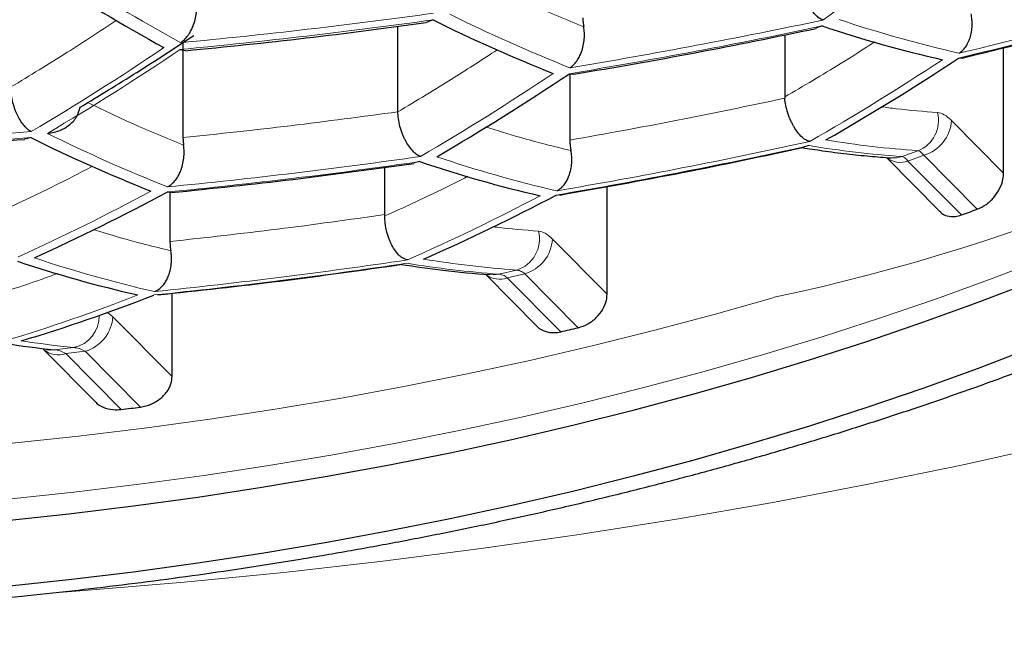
# Model space of a CAD drawing. Header units: millimetres. Extents: x 8 to 869, y 12 to 834.
# Tile 62 of 217: x 435.91 to 439.03, y 674.91 to 676.89. Entities that reach past the tile are written whole.
import ezdxf

# ---------------------------------------------------------------- set-up
doc = ezdxf.new("R2010")
doc.units = ezdxf.units.MM

msp = doc.modelspace()

# ---------------------------------------------------------------- linework, layer by layer
at = {"color": 7, "linetype": 'Continuous', "lineweight": 30}
for p, q in [((437.2168, 676.8844), (437.1947, 676.8765)), ((437.1054, 676.5934), (437.1054, 676.8643)), ((438.4502, 676.8653), (438.4303, 676.858)), ((436.4244, 676.8132), (436.4244, 676.5116)), ((438.3313, 676.8373), (438.3313, 676.6404)), ((436.4156, 676.7908), (436.4327, 676.787)), ((439.0248, 676.3992), (439.0248, 676.7968)), ((438.8823, 676.7631), (438.8934, 676.7643)), ((437.6489, 676.7141), (437.6632, 676.7128)), ((437.6503, 676.714), (437.6503, 676.5035)), ((438.3313, 676.6404), (438.3315, 676.6363)), ((435.9419, 676.5117), (435.9222, 676.5065)), ((438.4087, 676.4861), (438.3924, 676.4822)), ((438.6533, 676.4486), (438.8231, 676.2771)), ((437.0641, 676.2676), (437.0641, 676.4177)), ((437.1753, 676.4354), (437.157, 676.4313)), ((437.7684, 676.0154), (437.7684, 676.3572)), ((436.3882, 676.3383), (436.374, 676.3391)), ((436.3831, 676.3385), (436.3831, 676.1824)), ((437.6074, 676.3296), (437.6184, 676.3311)), ((437.064, 676.2635), (437.0641, 676.2676)), ((437.3832, 676.0788), (437.5466, 675.9137)), ((436.3898, 675.7552), (436.3898, 676.0185)), ((435.9825, 675.8416), (435.9823, 675.841)), ((435.9824, 675.8409), (436.1468, 675.6748))]:
    msp.add_line(p, q, dxfattribs=at)
at = {"color": 252, "linetype": 'Continuous', "lineweight": 0}
for p, q in [((439.0248, 676.3992), (438.8601, 676.5655)), ((438.703, 676.4516), (438.7535, 676.4699)), ((438.7721, 676.4557), (438.7219, 676.4375)), ((438.7219, 676.4375), (438.8911, 676.2667)), ((438.7721, 676.4557), (438.9415, 676.2848)), ((437.7684, 676.0154), (437.5955, 676.19)), ((437.4253, 676.0793), (437.4811, 676.0922)), ((437.5075, 676.0803), (437.4521, 676.0674)), ((437.4521, 676.0674), (437.6214, 675.8965)), ((437.5075, 676.0803), (437.6767, 675.9095)), ((436.2024, 675.9444), (436.1854, 675.9581)), ((436.3898, 675.7552), (436.2024, 675.9444)), ((436.0165, 675.8395), (436.078, 675.8467)), ((436.1144, 675.8347), (436.0535, 675.8274)), ((436.0535, 675.8274), (436.2287, 675.6504)), ((436.1144, 675.8347), (436.2893, 675.6581))]:
    msp.add_line(p, q, dxfattribs=at)
at = {"color": 252, "linetype": 'Continuous', "lineweight": 0, "flags": 128}
for points in [[(442.4444, 676.6477), (442.1995, 676.5348), (441.9493, 676.4255), (441.6939, 676.3198), (441.4336, 676.2177), (441.1684, 676.1194), (440.8986, 676.025), (440.6243, 675.9344), (440.3458, 675.8477), (440.0632, 675.7651), (439.7768, 675.6865), (439.4867, 675.612), (439.1931, 675.5417), (438.8962, 675.4756), (438.5962, 675.4138), (438.2934, 675.3563), (437.9879, 675.3031), (437.68, 675.2542), (437.3698, 675.2098), (437.0576, 675.1699), (436.7436, 675.1344), (436.428, 675.1034), (436.111, 675.0769), (436.0305, 675.0709)], [(438.703, 676.4516), (438.685, 676.4475), (438.6688, 676.4473)], [(435.8703, 675.366), (436.0787, 675.3882), (436.2858, 675.4135), (436.4917, 675.4417), (436.6961, 675.4728), (436.899, 675.5069), (437.1002, 675.5438), (437.2996, 675.5835), (437.4969, 675.6261), (437.6922, 675.6715), (437.8852, 675.7197), (438.0758, 675.7706), (438.2639, 675.8242), (438.4494, 675.8805), (438.6321, 675.9394), (438.8119, 676.0009), (438.9887, 676.0649), (439.1624, 676.1315)], [(437.4253, 676.0793), (437.4082, 676.077), (437.3964, 676.0775)], [(435.8832, 675.5434), (436.0933, 675.5659), (436.3023, 675.5914), (436.51, 675.6198), (436.7162, 675.6512), (436.9209, 675.6856), (437.1238, 675.7228), (437.3249, 675.7629), (437.524, 675.8059), (437.721, 675.8517), (437.9157, 675.9003), (438.108, 675.9517), (438.2978, 676.0057)], [(436.0165, 675.8395), (436.0003, 675.8388), (435.9918, 675.8397)]]:
    msp.add_lwpolyline(points, dxfattribs=at)
at = {"color": 7, "linetype": 'Continuous', "lineweight": 30, "flags": 128}
for points in [[(438.2265, 675.752), (438.4102, 675.8077), (438.5911, 675.866), (438.7692, 675.9269), (438.9443, 675.9903), (439.1162, 676.0562)], [(439.1162, 675.8466), (438.9443, 675.7807), (438.7692, 675.7173), (438.5911, 675.6564), (438.4102, 675.5981), (438.2265, 675.5424)], [(435.8562, 675.2981), (436.0625, 675.3202), (436.2676, 675.3452), (436.4715, 675.3731), (436.674, 675.404), (436.8749, 675.4377), (437.0741, 675.4742), (437.2715, 675.5136), (437.467, 675.5558), (437.6603, 675.6008), (437.8515, 675.6485), (438.0402, 675.6989), (438.2265, 675.752)], [(438.2265, 675.5424), (438.0402, 675.4893), (437.8515, 675.4388), (437.6603, 675.3911), (437.467, 675.3462), (437.2715, 675.304), (437.0741, 675.2646), (436.8749, 675.2281), (436.674, 675.1944), (436.4715, 675.1635), (436.2676, 675.1356), (436.0625, 675.1106), (435.8562, 675.0885)]]:
    msp.add_lwpolyline(points, dxfattribs=at)
at = {"color": 252, "linetype": 'Continuous', "lineweight": 0}
for centre, radius, start, end in [((436.9771, 682.2509), 6.3833, 281.94, 325.73957), ((432.719, 684.9224), 9.8734, 305.49557, 308.55264), ((439.5347, 682.4753), 6.4644, 237.23888, 241.16808), ((434.7236, 693.9073), 17.6413, 283.6353, 286.32951), ((434.7253, 693.948), 17.6656, 283.61633, 286.30658), ((434.6302, 695.6023), 18.8749, 275.43302, 277.88202), ((434.6282, 695.5645), 18.8586, 275.43842, 277.88958), ((439.5037, 681.4064), 5.0275, 243.6217, 248.3727), ((434.6546, 694.831), 18.3445, 279.39968, 281.94657), ((439.7484, 680.594), 3.9117, 251.4402, 257.2343), ((434.6527, 694.7919), 18.3244, 279.41063, 281.96043), ((431.6474, 683.7918), 8.4369, 300.61156, 303.99087), ((431.7053, 683.7782), 8.4268, 300.60075, 303.9838), ((434.5613, 683.2162), 7.7416, 299.81481, 303.4714), ((433.0695, 683.4837), 8.1438, 300.28991, 303.78069), ((438.7154, 676.5656), 0.103, 291.7086, 14.3226), ((438.737, 676.574), 0.1234, 286.5248, 356.0223), ((434.588, 695.3555), 18.8736, 271.68306, 274.11884), ((434.586, 695.3167), 18.8539, 271.68574, 274.12407), ((438.2298, 681.0304), 5.0292, 243.6176, 248.3673), ((434.6085, 693.864), 17.7761, 279.71822, 282.34975), ((434.6065, 693.8225), 17.7484, 279.73423, 282.37003), ((438.9301, 679.6625), 3.2189, 260.6777, 265.9539), ((434.5823, 694.6691), 18.4012, 275.59308, 278.10613), ((438.4949, 680.1885), 3.9462, 251.2806, 257.0292), ((438.6974, 676.5038), 0.0706, 232.6755, 290.3208), ((434.5803, 694.629), 18.3777, 275.60123, 278.11755), ((433.1543, 682.2078), 6.6666, 294.34145, 298.37599), ((434.5887, 681.9331), 6.3426, 293.67361, 297.89354), ((437.4519, 676.1899), 0.102, 286.6733, 14.6318), ((437.4724, 676.1986), 0.1234, 286.5202, 356.0216), ((437.2003, 679.8415), 3.9145, 251.4273, 257.2178), ((437.7083, 679.3031), 3.2189, 260.6777, 265.9539), ((434.5301, 693.6388), 17.7176, 275.83876, 278.45045), ((434.5322, 693.6812), 17.7489, 275.8271, 278.4341), ((437.6546, 679.2903), 3.2192, 260.6878, 265.9156), ((437.4276, 676.1336), 0.0706, 232.3726, 290.3392), ((434.3753, 680.8489), 5.1976, 286.6039, 291.51), ((436.0583, 675.945), 0.1003, 281.3173, 1.8562), ((436.0794, 675.9529), 0.1234, 286.5202, 356.0216), ((436.4093, 679.0636), 3.234, 261.1526, 264.1194), ((436.029, 675.8925), 0.0695, 227.8769, 290.604)]:
    msp.add_arc(centre, radius, start, end, dxfattribs=at)
at = {"color": 7, "linetype": 'Continuous', "lineweight": 30}
for centre, radius, start, end in [((439.4816, 682.4596), 6.4644, 237.23888, 241.16808), ((439.4516, 681.3898), 5.0292, 243.6176, 248.3673), ((439.697, 680.5759), 3.9145, 251.4273, 257.2178), ((434.625, 683.206), 7.7224, 299.79096, 303.45592), ((433.1302, 683.4717), 8.1293, 300.27346, 303.76996), ((438.1756, 681.0158), 5.0275, 243.6217, 248.3727), ((438.4417, 680.1729), 3.9462, 251.2806, 257.0292), ((433.2128, 682.1955), 6.6551, 294.31865, 298.35949), ((434.6498, 681.9227), 6.3269, 293.63979, 297.86916), ((435.3723, 686.1351), 10.477, 289.62482, 289.91748), ((437.1454, 679.8283), 3.9117, 251.4402, 257.2343), ((434.4339, 680.8384), 5.1854, 286.5604, 291.477), ((434.7688, 688.1704), 12.601, 283.08411, 283.34248), ((436.3547, 679.0568), 3.235, 261.1829, 263.9999), ((434.4787, 689.7522), 14.21, 277.07404, 277.32034)]:
    msp.add_arc(centre, radius, start, end, dxfattribs=at)
at = {"color": 252, "linetype": 'Continuous', "lineweight": 0}
for points, knots in [([(416.9704, 682.937), (416.9812, 682.8321), (417.0028, 682.6223), (417.05, 682.3082), (417.1082, 681.9942), (417.1786, 681.6804), (417.2608, 681.3671), (417.355, 681.0544), (417.4612, 680.7423), (417.5796, 680.4312), (417.7045, 680.1349), (417.834, 679.8533), (417.9666, 679.5863), (418.1085, 679.3207), (418.2596, 679.0566), (418.42, 678.794), (418.5898, 678.5331), (418.7691, 678.2741), (418.9587, 678.0157), (419.1591, 677.758), (419.3703, 677.5013), (419.5914, 677.247), (419.825, 676.9926), (420.0715, 676.7383), (420.3314, 676.4843), (420.6019, 676.2337), (420.8829, 675.9868), (421.1744, 675.744), (421.4765, 675.5052), (421.7895, 675.2705), (422.1132, 675.0403), (422.4475, 674.8147), (422.7882, 674.5968), (423.1349, 674.3865), (423.4872, 674.184), (423.8493, 673.9867), (424.1984, 673.8067), (424.5325, 673.643), (424.8496, 673.4948), (425.1912, 673.3425), (425.5588, 673.1873), (425.9535, 673.0302), (426.3566, 672.8794), (426.7677, 672.7354), (427.1657, 672.6051), (427.5492, 672.4877), (427.917, 672.382), (428.2899, 672.2818), (428.6678, 672.1871), (429.0502, 672.0982), (429.434, 672.0159), (429.8192, 671.9402), (430.2054, 671.8709), (430.5951, 671.8077), (430.9897, 671.7505), (431.3892, 671.6995), (431.7931, 671.6547), (432.1993, 671.6166), (432.6106, 671.5848), (433.0268, 671.5598), (433.4475, 671.5416), (433.8691, 671.5307), (434.2696, 671.5272), (434.6487, 671.53), (435.0061, 671.5379), (435.3629, 671.5509), (435.7604, 671.5712), (436.1977, 671.601), (436.6739, 671.6428), (437.1205, 671.6908), (437.5375, 671.7432), (437.9252, 671.7984), (438.31, 671.8596), (438.6929, 671.9271), (439.0738, 672.0008), (439.4524, 672.0807), (439.8269, 672.1662), (440.1994, 672.2579), (440.5696, 672.3556), (440.9373, 672.4595), (441.2998, 672.5688), (441.6579, 672.6835), (442.0114, 672.8036), (442.3601, 672.9291), (442.7027, 673.0594), (443.0404, 673.1947), (443.373, 673.335), (443.7004, 673.4801), (444.0213, 673.6294), (444.3377, 673.7838), (444.6494, 673.9433), (444.9562, 674.1076), (445.2561, 674.2758), (445.5537, 674.4504), (445.8486, 674.6315), (446.1404, 674.819), (446.4245, 675.0101), (446.6944, 675.2), (446.9507, 675.3883), (447.1942, 675.5747), (447.4509, 675.7796), (447.7188, 676.0036), (447.9955, 676.2475), (448.2617, 676.4948), (448.5245, 676.7521), (448.7828, 677.0195), (449.0356, 677.2971), (449.2788, 677.5806), (449.5119, 677.8698), (449.7346, 678.1646), (449.9367, 678.4507), (450.1199, 678.7275), (450.2857, 678.9946), (450.4419, 679.2635), (450.5885, 679.534), (450.7255, 679.8061), (450.853, 680.0797), (450.9709, 680.3545), (451.0799, 680.6318), (451.1797, 680.9116), (451.2703, 681.1938), (451.3512, 681.4769), (451.4231, 681.7637), (451.4857, 682.054), (451.5384, 682.3478), (451.5816, 682.6422), (451.6017, 682.8387), (451.6117, 682.937)], [0, 0, 0, 0, 0.009676, 0.019353, 0.02903, 0.038747, 0.048466, 0.058183, 0.067939, 0.077695, 0.08745, 0.095942, 0.104436, 0.112929, 0.121421, 0.12992, 0.13842, 0.146919, 0.155418, 0.164055, 0.172694, 0.181333, 0.189971, 0.198897, 0.207827, 0.216756, 0.225682, 0.234581, 0.243486, 0.252394, 0.261301, 0.270205, 0.279103, 0.287669, 0.296238, 0.304807, 0.313372, 0.320363, 0.327354, 0.334344, 0.342517, 0.350697, 0.358877, 0.367056, 0.375229, 0.382181, 0.389137, 0.396096, 0.403055, 0.410011, 0.416962, 0.423763, 0.430566, 0.437369, 0.44417, 0.451064, 0.457962, 0.46486, 0.471755, 0.478814, 0.485877, 0.49294, 0.499999, 0.505983, 0.511968, 0.517953, 0.523937, 0.532006, 0.540077, 0.548146, 0.55485, 0.561557, 0.568263, 0.574968, 0.581759, 0.588553, 0.595347, 0.602138, 0.609067, 0.615999, 0.62293, 0.629859, 0.636849, 0.64384, 0.650832, 0.657822, 0.664881, 0.671943, 0.679004, 0.686064, 0.693262, 0.700463, 0.707663, 0.714861, 0.72241, 0.729961, 0.737512, 0.745062, 0.752086, 0.759111, 0.766135, 0.774937, 0.78374, 0.792544, 0.801346, 0.810861, 0.820378, 0.829894, 0.839682, 0.849472, 0.85926, 0.867918, 0.876578, 0.885237, 0.893895, 0.902559, 0.911225, 0.919891, 0.928556, 0.93735, 0.946147, 0.954943, 0.963738, 0.972803, 0.981869, 0.990935, 1, 1, 1, 1]), ([(450.4806, 681.4086), (450.445, 681.2996), (450.3738, 681.0814), (450.2496, 680.756), (450.1126, 680.4322), (449.9615, 680.1102), (449.7968, 679.7902), (449.6181, 679.4724), (449.4256, 679.157), (449.219, 678.8443), (449.0139, 678.5561), (448.8134, 678.2922), (448.6204, 678.0518), (448.4186, 677.8136), (448.1985, 677.5671), (447.9586, 677.313), (447.6973, 677.0518), (447.4244, 676.7942), (447.1399, 676.5403), (446.8436, 676.2904), (446.5356, 676.0448), (446.2157, 675.8036), (445.8842, 675.5672), (445.5641, 675.3516), (445.2582, 675.1557), (444.9687, 674.9788), (444.6719, 674.8056), (444.3682, 674.6367), (444.0579, 674.4722), (443.741, 674.3122), (443.417, 674.1565), (443.0858, 674.0054), (442.7476, 673.8589), (442.4025, 673.7173), (442.0504, 673.5808), (441.6863, 673.4475), (441.3096, 673.3182), (440.9203, 673.1931), (440.5243, 673.0746), (440.135, 672.9663), (439.7535, 672.8679), (439.3804, 672.7786), (439.0027, 672.6953), (438.6189, 672.6177), (438.2291, 672.5461), (437.8334, 672.4808), (437.4342, 672.4223), (437.0346, 672.371), (436.6348, 672.3268), (436.2352, 672.2897), (435.8336, 672.2594), (435.4305, 672.2359), (435.0383, 672.22), (434.6574, 672.2109), (434.288, 672.208), (433.9186, 672.211), (433.5496, 672.2199), (433.1812, 672.2347), (432.8137, 672.2553), (432.4475, 672.2816), (432.0759, 672.3142), (431.6994, 672.3535), (431.3183, 672.3997), (430.9399, 672.452), (430.5374, 672.5146), (430.1119, 672.5891), (429.665, 672.677), (429.2222, 672.7735), (428.7842, 672.8785), (428.3514, 672.9919), (427.9243, 673.1134), (427.5033, 673.2428), (427.0889, 673.38), (426.7071, 673.5156), (426.3565, 673.6479), (426.0356, 673.7757), (425.7205, 673.9076), (425.3771, 674.0587), (425.0077, 674.2305), (424.6156, 674.4246), (424.2297, 674.6274), (423.8507, 674.8389), (423.4791, 675.0591), (423.1419, 675.2709), (422.8368, 675.4728), (422.5613, 675.6638), (422.2937, 675.858), (422.0051, 676.0772), (421.6988, 676.3227), (421.3786, 676.5954), (421.0723, 676.8728), (420.7798, 677.1546), (420.501, 677.4404), (420.2531, 677.7113), (420.033, 677.9661), (419.8382, 678.2041), (419.6521, 678.4442), (419.4629, 678.7022), (419.2728, 678.9785), (419.084, 679.2734), (418.9075, 679.5706), (418.7433, 679.8698), (418.5913, 680.1709), (418.4505, 680.4757), (418.3216, 680.7839), (418.2036, 681.0954), (418.1355, 681.3042), (418.1015, 681.4086)], [0, 0, 0, 0, 0.012016, 0.024033, 0.036048, 0.048064, 0.060082, 0.072098, 0.084115, 0.096133, 0.10815, 0.117636, 0.127123, 0.13661, 0.146096, 0.156851, 0.167607, 0.178362, 0.189118, 0.199876, 0.210632, 0.221389, 0.232148, 0.242905, 0.251474, 0.260045, 0.268616, 0.277184, 0.285693, 0.294205, 0.302717, 0.311226, 0.319738, 0.328252, 0.336767, 0.345278, 0.354178, 0.363083, 0.371987, 0.380887, 0.388913, 0.396943, 0.404973, 0.412999, 0.421141, 0.429287, 0.437433, 0.445575, 0.453557, 0.461545, 0.469535, 0.477523, 0.485504, 0.492782, 0.500062, 0.507342, 0.51462, 0.521896, 0.529176, 0.536456, 0.543733, 0.551423, 0.559116, 0.566809, 0.574498, 0.583859, 0.593223, 0.602584, 0.612044, 0.621507, 0.630968, 0.640521, 0.650077, 0.65963, 0.667458, 0.675288, 0.683118, 0.690946, 0.701381, 0.711819, 0.722255, 0.733069, 0.743886, 0.754701, 0.763481, 0.772263, 0.781045, 0.789825, 0.80153, 0.813238, 0.824943, 0.836647, 0.848352, 0.860056, 0.869478, 0.878901, 0.888325, 0.897747, 0.909039, 0.920333, 0.931625, 0.942916, 0.954209, 0.965501, 0.977, 0.988501, 1, 1, 1, 1]), ([(418.9101, 681.4158), (418.9445, 681.3123), (419.0135, 681.1052), (419.1333, 680.7965), (419.2652, 680.4891), (419.4103, 680.1836), (419.5684, 679.88), (419.7394, 679.5784), (419.9235, 679.2792), (420.1207, 678.9824), (420.3347, 678.6833), (420.5662, 678.3822), (420.8163, 678.0796), (421.0695, 677.7937), (421.3238, 677.5244), (421.5771, 677.2711), (421.8417, 677.0213), (422.1176, 676.7752), (422.4049, 676.5329), (422.7036, 676.2947), (423.0138, 676.0609), (423.3353, 675.8317), (423.6457, 675.6226), (423.9424, 675.4328), (424.2231, 675.2612), (424.5111, 675.0933), (424.8048, 674.93), (425.1042, 674.7714), (425.409, 674.6175), (425.7207, 674.4678), (426.0392, 674.3224), (426.3644, 674.1815), (426.6963, 674.0452), (427.0348, 673.9138), (427.3849, 673.7856), (427.747, 673.6612), (428.1212, 673.5408), (428.5019, 673.4267), (428.8995, 673.316), (429.3143, 673.2097), (429.7467, 673.1085), (430.1488, 673.0234), (430.5187, 672.9524), (430.8547, 672.8935), (431.1936, 672.8396), (431.5406, 672.7902), (431.8958, 672.7455), (432.2589, 672.706), (432.624, 672.6723), (432.985, 672.6451), (433.3417, 672.624), (433.6937, 672.6089), (434.0463, 672.5993), (434.3993, 672.5953), (434.7523, 672.5972), (435.1052, 672.6047), (435.4574, 672.6178), (435.8155, 672.6368), (436.1792, 672.6621), (436.548, 672.6941), (436.9149, 672.732), (437.305, 672.779), (437.7176, 672.8367), (438.1514, 672.9065), (438.5806, 672.9847), (439.0047, 673.071), (439.4228, 673.165), (439.837, 673.2673), (440.2468, 673.3775), (440.6519, 673.4957), (441.0587, 673.6238), (441.4662, 673.7621), (441.8735, 673.9109), (442.2717, 674.0668), (442.6606, 674.2295), (443.0401, 674.3987), (443.4145, 674.5762), (443.7835, 674.7621), (444.1463, 674.9562), (444.5069, 675.1607), (444.8641, 675.376), (445.2172, 675.602), (445.558, 675.8335), (445.8865, 676.0703), (446.2027, 676.3119), (446.5066, 676.5581), (446.7982, 676.8087), (447.0776, 677.0634), (447.3513, 677.3283), (447.6185, 677.6033), (447.878, 677.8887), (448.113, 678.1651), (448.3256, 678.4317), (448.5176, 678.688), (448.6994, 678.9465), (448.8709, 679.2071), (449.0321, 679.4696), (449.1831, 679.7339), (449.324, 679.9998), (449.456, 680.2699), (449.579, 680.5442), (449.6922, 680.8225), (449.7954, 681.102), (449.8552, 681.2892), (449.8851, 681.3828)], [0, 0, 0, 0, 0.0119292, 0.02386, 0.0357892, 0.0477188, 0.0596499, 0.0715794, 0.0835096, 0.0954414, 0.1073715, 0.1199158, 0.1324622, 0.1450063, 0.1559087, 0.1668127, 0.1777149, 0.1886184, 0.1995235, 0.2104268, 0.2213315, 0.232238, 0.2431425, 0.2518296, 0.260519, 0.2692082, 0.277895, 0.2864518, 0.2950112, 0.3035705, 0.3121271, 0.3206861, 0.329248, 0.3378097, 0.3463683, 0.3553156, 0.3642669, 0.373218, 0.382165, 0.3918565, 0.4015509, 0.4112421, 0.418512, 0.4257846, 0.4330571, 0.4403268, 0.4479525, 0.4555815, 0.4632105, 0.470836, 0.4781074, 0.4853818, 0.4926562, 0.4999274, 0.507199, 0.5144737, 0.5217485, 0.5290202, 0.5367106, 0.5444045, 0.5520984, 0.5597889, 0.5690965, 0.5784151, 0.58774, 0.5970658, 0.6063863, 0.6156953, 0.6251601, 0.6346276, 0.6440927, 0.6541926, 0.6642954, 0.6743956, 0.6844933, 0.6945935, 0.7046914, 0.7151641, 0.7256392, 0.736112, 0.7473305, 0.7585517, 0.7697705, 0.7809872, 0.7922061, 0.803423, 0.8146384, 0.8258558, 0.8370714, 0.8491097, 0.8611503, 0.8731889, 0.8836517, 0.8941171, 0.9045826, 0.9150457, 0.9255075, 0.9359717, 0.9464359, 0.9568979, 0.9676722, 0.9784489, 0.9892256, 1, 1, 1, 1]), ([(437.6943, 676.8623), (437.6402, 676.8845), (437.5373, 676.927), (437.4333, 676.9765), (437.3839, 677)], [0, 0, 0, 0, 0.525509, 1, 1, 1, 1]), ([(436.2132, 676.8828), (436.1614, 676.8487), (436.0499, 676.7752), (435.9389, 676.7081), (435.8794, 676.6721)], [0, 0, 0, 0, 0.464612, 1, 1, 1, 1]), ([(438.6169, 676.815), (438.5811, 676.792), (438.4856, 676.7307), (438.3907, 676.6751), (438.3313, 676.6404)], [0, 0, 0, 0, 0.374483, 1, 1, 1, 1]), ([(437.4207, 676.7899), (437.375, 676.7602), (437.2696, 676.6915), (437.1648, 676.6289), (437.1054, 676.5934)], [0, 0, 0, 0, 0.433246, 1, 1, 1, 1]), ([(436.4264, 676.4874), (436.3724, 676.5097), (436.2715, 676.5513), (436.1696, 676.5998), (436.1221, 676.6224)], [0, 0, 0, 0, 0.5348423, 1, 1, 1, 1]), ([(438.8151, 676.5911), (438.7718, 676.5944), (438.7129, 676.5989), (438.6531, 676.6072), (438.6374, 676.6094)], [0, 0, 0, 0, 0.736627, 1, 1, 1, 1]), ([(438.8601, 676.5655), (438.8523, 676.5726), (438.8366, 676.5868), (438.8223, 676.5897), (438.8151, 676.5911)], [0, 0, 0, 0, 0.500123, 1, 1, 1, 1]), ([(437.6538, 676.4705), (437.5997, 676.4838), (437.5102, 676.5057), (437.4195, 676.5344), (437.3836, 676.5458)], [0, 0, 0, 0, 0.604572, 1, 1, 1, 1]), ([(438.7535, 676.4699), (438.7052, 676.4739), (438.6088, 676.4819), (438.5108, 676.4967), (438.4618, 676.5042)], [0, 0, 0, 0, 0.5, 1, 1, 1, 1]), ([(438.7535, 676.4699), (438.7564, 676.469), (438.7622, 676.467), (438.7688, 676.4595), (438.7721, 676.4557)], [0, 0, 0, 0, 0.499974, 1, 1, 1, 1]), ([(438.7219, 676.4375), (438.7186, 676.4413), (438.7119, 676.4487), (438.7059, 676.4506), (438.703, 676.4516)], [0, 0, 0, 0, 0.500022, 1, 1, 1, 1]), ([(436.1379, 676.4209), (436.0973, 676.3997), (435.9969, 676.3473), (435.8973, 676.301), (435.8379, 676.2733)], [0, 0, 0, 0, 0.404033, 1, 1, 1, 1]), ([(437.3276, 676.389), (437.2992, 676.3745), (437.2109, 676.3296), (437.1233, 676.2902), (437.064, 676.2635)], [0, 0, 0, 0, 0.322598, 1, 1, 1, 1]), ([(436.3859, 676.1535), (436.3319, 676.1665), (436.2506, 676.1861), (436.1682, 676.2118), (436.1404, 676.2204)], [0, 0, 0, 0, 0.663793, 1, 1, 1, 1]), ([(437.5506, 676.2156), (437.5068, 676.2188), (437.4593, 676.2222), (437.4111, 676.2287), (437.4073, 676.2292)], [0, 0, 0, 0, 0.921244, 1, 1, 1, 1]), ([(437.5955, 676.19), (437.5877, 676.1971), (437.572, 676.2113), (437.5577, 676.2142), (437.5506, 676.2156)], [0, 0, 0, 0, 0.500104, 1, 1, 1, 1]), ([(436.0275, 676.0817), (436.0099, 676.0751), (435.9323, 676.0464), (435.8556, 676.0227), (435.7963, 676.0044)], [0, 0, 0, 0, 0.227381, 1, 1, 1, 1]), ([(437.4521, 676.0674), (437.4475, 676.0708), (437.4383, 676.0776), (437.4297, 676.0787), (437.4253, 676.0793)], [0, 0, 0, 0, 0.500026, 1, 1, 1, 1]), ([(437.4811, 676.0922), (437.4854, 676.0916), (437.4939, 676.0905), (437.503, 676.0837), (437.5075, 676.0803)], [0, 0, 0, 0, 0.499978, 1, 1, 1, 1]), ([(436.078, 675.8467), (436.084, 675.8461), (436.0959, 675.8449), (436.1083, 675.8381), (436.1144, 675.8347)], [0, 0, 0, 0, 0.499825, 1, 1, 1, 1]), ([(436.0535, 675.8274), (436.0472, 675.8308), (436.0347, 675.8377), (436.0226, 675.8389), (436.0165, 675.8395)], [0, 0, 0, 0, 0.500184, 1, 1, 1, 1])]:
    msp.add_open_spline(points, degree=3, knots=knots, dxfattribs=at)
at = {"color": 7, "linetype": 'Continuous', "lineweight": 30}
for points, knots in [([(419.1361, 680.3175), (419.1515, 680.2862), (419.1942, 680.1996), (419.2683, 680.0583), (419.3579, 679.8939), (419.4512, 679.7305), (419.548, 679.568), (419.6485, 679.4064), (419.7524, 679.2458), (419.86, 679.086), (419.9712, 678.9272), (420.0854, 678.7699), (420.2029, 678.6141), (420.3234, 678.4599), (420.4471, 678.307), (420.5741, 678.1555), (420.704, 678.0056), (420.8368, 677.8574), (420.9725, 677.7109), (421.1109, 677.5662), (421.2521, 677.4233), (421.3961, 677.282), (421.5427, 677.1426), (421.6918, 677.0051), (421.8436, 676.8694), (421.9979, 676.7355), (422.1549, 676.6034), (422.3144, 676.473), (422.4765, 676.3444), (422.6411, 676.2177), (422.8079, 676.0929), (422.9769, 675.9703), (423.1479, 675.8496), (423.3212, 675.731), (423.4966, 675.6143), (423.6743, 675.4995), (423.8534, 675.3872), (424.0341, 675.2771), (424.2165, 675.1693), (424.4013, 675.0631), (424.5882, 674.959), (424.7769, 674.8569), (424.9671, 674.7569), (425.1587, 674.6593), (425.3512, 674.5641), (425.5449, 674.4713), (425.7401, 674.3805), (425.9371, 674.2918), (426.1357, 674.2051), (426.3353, 674.1207), (426.5358, 674.0386), (426.7373, 673.9589), (426.9398, 673.8813), (427.1435, 673.806), (427.3483, 673.7329), (427.5537, 673.6621), (427.7601, 673.5935), (427.9676, 673.5271), (428.1768, 673.4626), (428.3873, 673.4002), (428.5989, 673.3399), (428.8114, 673.2818), (429.0243, 673.2259), (429.2376, 673.1724), (429.4509, 673.1212), (429.6642, 673.0723), (429.8778, 673.0257), (430.0919, 672.9813), (430.3065, 672.9391), (430.5215, 672.899), (430.7368, 672.8612), (430.9525, 672.8256), (431.1686, 672.7921), (431.3852, 672.7608), (431.6024, 672.7316), (431.8201, 672.7046), (432.0379, 672.6797), (432.2559, 672.657), (432.4742, 672.6364), (432.6933, 672.618), (432.9132, 672.6016), (433.1334, 672.5874), (433.3537, 672.5753), (433.5737, 672.5654), (433.7931, 672.5576), (434.0117, 672.5521), (434.229, 672.5486), (434.4454, 672.5474), (434.6619, 672.5482), (434.8789, 672.5512), (435.0967, 672.5563), (435.3144, 672.5636), (435.5321, 672.5729), (435.7499, 672.5845), (435.9678, 672.5981), (436.1857, 672.6139), (436.4038, 672.6319), (436.6221, 672.652), (436.8404, 672.6743), (437.0581, 672.6987), (437.2752, 672.7252), (437.4916, 672.7538), (437.7074, 672.7845), (437.9219, 672.8172), (438.1351, 672.852), (438.3474, 672.8887), (438.5595, 672.9277), (438.7714, 672.9689), (438.9831, 673.0122), (439.1948, 673.0579), (439.4064, 673.1057), (439.6177, 673.1558), (439.8284, 673.208), (440.0384, 673.2624), (440.2475, 673.319), (440.4559, 673.3777), (440.6633, 673.4385), (440.8698, 673.5015), (441.0754, 673.5666), (441.2799, 673.6338), (441.483, 673.703), (441.6847, 673.7743), (441.8851, 673.8476), (442.0843, 673.923), (442.2824, 674.0006), (442.4794, 674.0803), (442.6754, 674.1623), (442.8704, 674.2465), (443.0644, 674.3329), (443.2577, 674.4218), (443.4497, 674.5128), (443.64, 674.6058), (443.8286, 674.7009), (444.0158, 674.7981), (444.2014, 674.8974), (444.3854, 674.9988), (444.5676, 675.1023), (444.7478, 675.2076), (444.9259, 675.3149), (445.1016, 675.4239), (445.2756, 675.535), (445.4479, 675.6482), (445.6186, 675.7637), (445.7872, 675.8811), (445.9536, 676.0005), (446.1178, 676.1218), (446.28, 676.2451), (446.4401, 676.3704), (446.5981, 676.4979), (446.7537, 676.6272), (446.9068, 676.7583), (447.0573, 676.891), (447.2051, 677.0256), (447.3504, 677.1619), (447.4931, 677.3), (447.6332, 677.4399), (447.7709, 677.5819), (447.9057, 677.7254), (448.0376, 677.8705), (448.1664, 678.0171), (448.2926, 678.1654), (448.4158, 678.3154), (448.536, 678.4669), (448.653, 678.6197), (448.7664, 678.7734), (448.8768, 678.9286), (448.9843, 679.0855), (449.0888, 679.2443), (449.1898, 679.4039), (449.2871, 679.5645), (449.3643, 679.6964), (449.4077, 679.775), (449.4213, 679.7995)], [0, 0, 0, 0, 0.004005, 0.011096, 0.018174, 0.02524, 0.032297, 0.039346, 0.046389, 0.053427, 0.060462, 0.067497, 0.074444, 0.081394, 0.088325, 0.095232, 0.102113, 0.108961, 0.115774, 0.122548, 0.129297, 0.136016, 0.142698, 0.149344, 0.155958, 0.162541, 0.169094, 0.175622, 0.182124, 0.188604, 0.195041, 0.201439, 0.207801, 0.21413, 0.220429, 0.2267, 0.232947, 0.239082, 0.245219, 0.251341, 0.257438, 0.263504, 0.269532, 0.275517, 0.281452, 0.287332, 0.293174, 0.299031, 0.304843, 0.310611, 0.316339, 0.322031, 0.327688, 0.333314, 0.338912, 0.344486, 0.349995, 0.355503, 0.361004, 0.366492, 0.37196, 0.377404, 0.382818, 0.388197, 0.393537, 0.398833, 0.404099, 0.409353, 0.41458, 0.419785, 0.424969, 0.430135, 0.435286, 0.440424, 0.445551, 0.45067, 0.455785, 0.460864, 0.465941, 0.471028, 0.47612, 0.481209, 0.48629, 0.491357, 0.496403, 0.501424, 0.506415, 0.51137, 0.516316, 0.521314, 0.526313, 0.531317, 0.536327, 0.541345, 0.546375, 0.551418, 0.556477, 0.561554, 0.566652, 0.571757, 0.576845, 0.581955, 0.587074, 0.592186, 0.597279, 0.602377, 0.607508, 0.612663, 0.617845, 0.623058, 0.628307, 0.633589, 0.638892, 0.644215, 0.649561, 0.654929, 0.66032, 0.665736, 0.671176, 0.676642, 0.682123, 0.687617, 0.693135, 0.698679, 0.704253, 0.709859, 0.715501, 0.721182, 0.726905, 0.732674, 0.738502, 0.744322, 0.750183, 0.756081, 0.762015, 0.767981, 0.773978, 0.780002, 0.78605, 0.792115, 0.798185, 0.804352, 0.810544, 0.816764, 0.823016, 0.829303, 0.835627, 0.841991, 0.8484, 0.854851, 0.861316, 0.867808, 0.874331, 0.880885, 0.887473, 0.894098, 0.900762, 0.90748, 0.91418, 0.920925, 0.927709, 0.934525, 0.941366, 0.948225, 0.955095, 0.961933, 0.968903, 0.975876, 0.982853, 0.989837, 0.996828, 1, 1, 1, 1]), ([(417.3566, 679.9707), (417.3702, 679.943), (417.4128, 679.8563), (417.4882, 679.7116), (417.5825, 679.5368), (417.6804, 679.3634), (417.7816, 679.1913), (417.8862, 679.0206), (417.9941, 678.8511), (418.1055, 678.6828), (418.2203, 678.5156), (418.3383, 678.3499), (418.4595, 678.1857), (418.5839, 678.0229), (418.7116, 677.8614), (418.8425, 677.7014), (418.9767, 677.5427), (419.1141, 677.3854), (419.2543, 677.2299), (419.3974, 677.0761), (419.5433, 676.9242), (419.6922, 676.7737), (419.8439, 676.625), (419.9983, 676.4782), (420.1552, 676.3333), (420.3148, 676.1903), (420.4768, 676.0492), (420.6412, 675.9102), (420.8082, 675.773), (420.9776, 675.6377), (421.1494, 675.5044), (421.3233, 675.3732), (421.4993, 675.2441), (421.6775, 675.117), (421.8579, 674.9919), (422.0405, 674.8689), (422.2253, 674.7477), (422.4124, 674.6286), (422.6016, 674.5113), (422.7925, 674.3963), (422.9851, 674.2835), (423.1792, 674.1731), (423.3754, 674.0646), (423.5733, 673.9582), (423.7729, 673.854), (423.9742, 673.7519), (424.1772, 673.6519), (424.3818, 673.5541), (424.588, 673.4584), (424.7959, 673.3647), (425.0053, 673.2732), (425.2157, 673.1841), (425.4271, 673.0972), (425.6391, 673.0129), (425.8521, 672.9307), (426.0661, 672.8509), (426.2812, 672.7733), (426.4973, 672.6979), (426.7146, 672.6246), (426.9329, 672.5536), (427.1524, 672.4846), (427.3731, 672.4179), (427.595, 672.3532), (427.8182, 672.2906), (428.0412, 672.2305), (428.2649, 672.1726), (428.4892, 672.117), (428.7155, 672.0632), (428.9428, 672.0116), (429.1709, 671.9621), (429.3997, 671.9148), (429.6287, 671.8697), (429.8579, 671.8269), (430.087, 671.7864), (430.3158, 671.7482), (430.5441, 671.7124), (430.7716, 671.6789), (430.9998, 671.6476), (431.2295, 671.6182), (431.461, 671.5908), (431.6931, 671.5656), (431.9252, 671.5425), (432.1574, 671.5216), (432.3896, 671.5029), (432.622, 671.4863), (432.8545, 671.472), (433.0873, 671.4597), (433.3203, 671.4497), (433.5535, 671.4418), (433.787, 671.436), (434.0208, 671.4324), (434.2539, 671.431), (434.4863, 671.4317), (434.7181, 671.4346), (434.9499, 671.4396), (435.182, 671.4468), (435.4141, 671.4561), (435.6463, 671.4676), (435.8786, 671.4812), (436.1107, 671.497), (436.3429, 671.5149), (436.5749, 671.535), (436.8067, 671.5572), (437.0383, 671.5816), (437.2694, 671.6082), (437.4999, 671.6368), (437.7294, 671.6675), (437.958, 671.7004), (438.186, 671.7353), (438.4133, 671.7723), (438.64, 671.8115), (438.8662, 671.8528), (439.0919, 671.8963), (439.3171, 671.9419), (439.5418, 671.9898), (439.7662, 672.0398), (439.9902, 672.0921), (440.214, 672.1466), (440.4372, 672.2033), (440.659, 672.262), (440.8795, 672.3228), (441.0991, 672.3858), (441.3186, 672.451), (441.5377, 672.5186), (441.7561, 672.5885), (441.9738, 672.6605), (442.1903, 672.7347), (442.4056, 672.811), (442.6193, 672.8893), (442.8313, 672.9695), (443.0412, 673.0516), (443.2481, 673.1351), (443.4545, 673.221), (443.6606, 673.3094), (443.8671, 673.4007), (444.0719, 673.494), (444.2751, 673.5894), (444.4766, 673.6867), (444.6764, 673.7862), (444.8746, 673.8877), (445.0713, 673.9914), (445.2664, 674.0972), (445.46, 674.2052), (445.6521, 674.3155), (445.8425, 674.4279), (446.0311, 674.5423), (446.2176, 674.6587), (446.4022, 674.7773), (446.5851, 674.8979), (446.7657, 675.0205), (446.9441, 675.145), (447.1204, 675.2715), (447.295, 675.4003), (447.4675, 675.5311), (447.6372, 675.6635), (447.8044, 675.7977), (447.9693, 675.9338), (448.1319, 676.072), (448.2919, 676.2119), (448.4493, 676.3536), (448.604, 676.497), (448.7561, 676.6422), (448.9055, 676.7892), (449.0524, 676.938), (449.1966, 677.0887), (449.3384, 677.2415), (449.4774, 677.396), (449.6135, 677.5521), (449.7465, 677.7097), (449.8764, 677.8689), (450.0033, 678.0296), (450.1272, 678.1918), (450.2478, 678.3555), (450.3653, 678.5206), (450.4795, 678.6871), (450.5903, 678.8546), (450.6978, 679.0234), (450.8019, 679.1935), (450.9028, 679.365), (451.0001, 679.5375), (451.0938, 679.711), (451.1681, 679.8535), (451.2098, 679.9384), (451.2228, 679.9649)], [0, 0, 0, 0, 0.0031172, 0.0097322, 0.0163301, 0.0229073, 0.0294602, 0.0359852, 0.0424968, 0.0490097, 0.0554989, 0.061966, 0.0684127, 0.0748406, 0.0812515, 0.0876469, 0.0940285, 0.1003976, 0.1067598, 0.1130423, 0.1193349, 0.1256021, 0.1318423, 0.1380542, 0.1442365, 0.1503881, 0.1565079, 0.1625952, 0.1686475, 0.1746994, 0.1807019, 0.1866704, 0.1926069, 0.198513, 0.2043909, 0.2102422, 0.2160688, 0.2218725, 0.2276552, 0.2334192, 0.2391081, 0.2447871, 0.2504374, 0.2560596, 0.2616542, 0.2672221, 0.272764, 0.2782807, 0.2837731, 0.289242, 0.2946883, 0.300111, 0.305478, 0.31081, 0.3161106, 0.3213822, 0.3266267, 0.3318461, 0.3370427, 0.3422183, 0.347375, 0.3525149, 0.3576399, 0.3627522, 0.367859, 0.3728544, 0.3778965, 0.3829328, 0.387959, 0.3929712, 0.3979655, 0.4029383, 0.407886, 0.4128054, 0.4176933, 0.4225468, 0.4273632, 0.4321376, 0.4369752, 0.4418288, 0.4466658, 0.4514884, 0.4562985, 0.4610984, 0.4658901, 0.4706756, 0.475457, 0.4802363, 0.4850157, 0.4897967, 0.4945811, 0.4993661, 0.5041026, 0.508843, 0.5135898, 0.5183434, 0.5231042, 0.5278727, 0.5326492, 0.5374341, 0.5422277, 0.5470305, 0.5518427, 0.5566645, 0.5614964, 0.5663298, 0.5711555, 0.5759857, 0.5808226, 0.5856684, 0.5905252, 0.5953953, 0.6002809, 0.6051842, 0.6101076, 0.6150531, 0.6200232, 0.6250201, 0.6300495, 0.635084, 0.6401011, 0.6451582, 0.650252, 0.6553792, 0.6605363, 0.6657195, 0.670925, 0.6761485, 0.6813856, 0.6866318, 0.6918824, 0.6971298, 0.7023232, 0.707702, 0.7130966, 0.7185095, 0.7239427, 0.7293985, 0.7348788, 0.7403859, 0.7459218, 0.7514887, 0.7570889, 0.7627254, 0.7684043, 0.7740965, 0.7798182, 0.7855714, 0.791358, 0.7971876, 0.803004, 0.808874, 0.8147872, 0.8207326, 0.8266987, 0.8326467, 0.838669, 0.8447097, 0.850771, 0.8568547, 0.862963, 0.8690978, 0.8752612, 0.8814551, 0.8876818, 0.8939457, 0.9002543, 0.9065653, 0.912901, 0.9192605, 0.9256429, 0.9320473, 0.9384727, 0.9449181, 0.9513824, 0.9578617, 0.9643291, 0.9708522, 0.9773813, 0.9839184, 0.9904654, 0.9970243, 1, 1, 1, 1]), ([(438.4519, 676.8838), (438.4498, 676.8848), (438.4461, 676.8864), (438.4403, 676.8902), (438.4344, 676.8949), (438.426, 676.9029), (438.4157, 676.9153), (438.4061, 676.9297), (438.399, 676.9419), (438.3921, 676.9555), (438.3841, 676.9746), (438.3766, 676.998), (438.3743, 677.0121), (438.3731, 677.0191)], [0, 0, 0, 0, 0.074604, 0.133091, 0.193558, 0.266001, 0.398172, 0.514039, 0.566106, 0.627795, 0.755136, 0.878358, 1, 1, 1, 1]), ([(438.8936, 676.7633), (439.0229, 676.7955), (439.2822, 676.8599), (439.538, 676.9333), (439.6663, 676.9701)], [0, 0, 0, 0, 0.498399, 1, 1, 1, 1]), ([(436.4173, 676.8122), (436.422, 676.8158), (436.4309, 676.8225), (436.4405, 676.8348), (436.4467, 676.8447), (436.4504, 676.8516), (436.4535, 676.8583), (436.4581, 676.8691), (436.4633, 676.8848), (436.4673, 676.906), (436.4688, 676.9267), (436.4676, 676.9395), (436.4671, 676.9457)], [0, 0, 0, 0, 0.1576219, 0.2934453, 0.3532453, 0.4076073, 0.4565485, 0.5000928, 0.635551, 0.763254, 0.8843076, 1, 1, 1, 1]), ([(436.4327, 676.7867), (436.56, 676.7995), (436.8148, 676.8251), (437.068, 676.8589), (437.1948, 676.8758)], [0, 0, 0, 0, 0.4993676, 1, 1, 1, 1]), ([(437.6916, 676.8906), (437.6917, 676.8862), (437.6919, 676.8772), (437.6935, 676.8673), (437.6943, 676.8623)], [0, 0, 0, 0, 0.491927, 1, 1, 1, 1]), ([(438.8841, 676.7789), (438.8886, 676.7823), (438.897, 676.7885), (438.906, 676.8005), (438.9119, 676.811), (438.9156, 676.8194), (438.9198, 676.8308), (438.9236, 676.8462), (438.9256, 676.8659), (438.9252, 676.8852), (438.923, 676.8975), (438.9219, 676.9035)], [0, 0, 0, 0, 0.157352, 0.293158, 0.371785, 0.440859, 0.500415, 0.63583, 0.763673, 0.88475, 1, 1, 1, 1]), ([(437.6507, 676.7328), (437.6553, 676.7363), (437.6639, 676.7428), (437.673, 676.7546), (437.6787, 676.7641), (437.6821, 676.7709), (437.685, 676.7773), (437.689, 676.7877), (437.6934, 676.8029), (437.6963, 676.8234), (437.6968, 676.8436), (437.6951, 676.8561), (437.6943, 676.8623)], [0, 0, 0, 0, 0.157522, 0.293357, 0.3532, 0.407631, 0.456663, 0.500319, 0.635803, 0.763582, 0.884609, 1, 1, 1, 1]), ([(437.6633, 676.7124), (437.7915, 676.7343), (438.0484, 676.7784), (438.3029, 676.8308), (438.4305, 676.8572)], [0, 0, 0, 0, 0.4987592, 1, 1, 1, 1]), ([(435.9436, 676.5307), (435.9407, 676.5323), (435.9357, 676.5352), (435.9276, 676.5421), (435.9185, 676.5519), (435.9085, 676.5663), (435.9003, 676.5814), (435.8947, 676.5941), (435.8894, 676.6081), (435.8838, 676.6275), (435.8797, 676.6511), (435.8795, 676.6652), (435.8794, 676.6721)], [0, 0, 0, 0, 0.096422, 0.168041, 0.265463, 0.397792, 0.514078, 0.566428, 0.627995, 0.755771, 0.879017, 1, 1, 1, 1]), ([(438.4104, 676.4993), (438.4075, 676.5001), (438.4023, 676.5015), (438.394, 676.5065), (438.3844, 676.5142), (438.3731, 676.5268), (438.3628, 676.5418), (438.3556, 676.5546), (438.3486, 676.5687), (438.3409, 676.5885), (438.3339, 676.6137), (438.3323, 676.6288), (438.3315, 676.6363)], [0, 0, 0, 0, 0.099514, 0.176611, 0.259019, 0.394933, 0.515168, 0.56975, 0.626456, 0.752754, 0.876232, 1, 1, 1, 1]), ([(435.995, 676.525), (436.0091, 676.5274), (436.0332, 676.5315), (436.065, 676.5504), (436.089, 676.575), (436.0956, 676.5975), (436.0987, 676.6081)], [0, 0, 0, 0, 0.293066, 0.500095, 0.765151, 1, 1, 1, 1]), ([(437.177, 676.4517), (437.1728, 676.4536), (437.1648, 676.4573), (437.152, 676.469), (437.1401, 676.4841), (437.1308, 676.4996), (437.1244, 676.5126), (437.1183, 676.5269), (437.1117, 676.5469), (437.1064, 676.5716), (437.1058, 676.5861), (437.1054, 676.5934)], [0, 0, 0, 0, 0.137324, 0.262224, 0.396285, 0.514482, 0.56792, 0.62689, 0.753787, 0.877246, 1, 1, 1, 1]), ([(434.4126, 674.9843), (434.4755, 674.9845), (434.5637, 674.9848), (434.6936, 674.9868), (434.8039, 674.9892), (434.9355, 674.9931), (435.0737, 674.9986), (435.2185, 675.0056), (435.3679, 675.0144), (435.5207, 675.0249), (435.6761, 675.0372), (435.8335, 675.0514), (435.9924, 675.0675), (436.1523, 675.0854), (436.3129, 675.1053), (436.474, 675.127), (436.6353, 675.1507), (436.7965, 675.1764), (436.9576, 675.2039), (437.1184, 675.2334), (437.2787, 675.2648), (437.4383, 675.2981), (437.5972, 675.3333), (437.7553, 675.3705), (437.9123, 675.4095), (438.0684, 675.4505), (438.2232, 675.4933), (438.3768, 675.538), (438.529, 675.5846), (438.6798, 675.633), (438.8291, 675.6833), (438.9768, 675.7354), (439.1228, 675.7893), (439.267, 675.845), (439.4094, 675.9025), (439.5499, 675.9618), (439.6885, 676.0229), (439.825, 676.0856), (439.9594, 676.1502), (440.0916, 676.2164), (440.2216, 676.2843), (440.3493, 676.3539), (440.4745, 676.4252), (440.5777, 676.486), (440.6382, 676.5236), (440.6586, 676.5364)], [0, 0, 0, 0, 0.026944, 0.037719, 0.055628, 0.074209, 0.094137, 0.114936, 0.136414, 0.158421, 0.180847, 0.203613, 0.226657, 0.249935, 0.273409, 0.297052, 0.320839, 0.344753, 0.368778, 0.392901, 0.417112, 0.441402, 0.465764, 0.49019, 0.514675, 0.539215, 0.563805, 0.588442, 0.613122, 0.637844, 0.662604, 0.6874, 0.71223, 0.737093, 0.761986, 0.786909, 0.811859, 0.836835, 0.861836, 0.886861, 0.911907, 0.936973, 0.962058, 0.987159, 1, 1, 1, 1]), ([(435.1575, 676.4671), (435.285, 676.4715), (435.5403, 676.4804), (435.7948, 676.4974), (435.9222, 676.5059)], [0, 0, 0, 0, 0.49948, 1, 1, 1, 1]), ([(436.4244, 676.5116), (436.4245, 676.5078), (436.4247, 676.5001), (436.4258, 676.4917), (436.4264, 676.4874)], [0, 0, 0, 0, 0.493947, 1, 1, 1, 1]), ([(437.6503, 676.5035), (437.6504, 676.4994), (437.6507, 676.491), (437.6521, 676.4797), (437.6534, 676.4727), (437.6538, 676.4705)], [0, 0, 0, 0, 0.398374, 0.808035, 1, 1, 1, 1]), ([(436.3757, 676.3554), (436.3804, 676.3583), (436.3895, 676.3638), (436.4011, 676.3768), (436.41, 676.3908), (436.416, 676.4035), (436.4202, 676.4149), (436.4241, 676.4284), (436.4274, 676.4462), (436.4286, 676.4676), (436.4271, 676.4809), (436.4264, 676.4874)], [0, 0, 0, 0, 0.149079, 0.287629, 0.405872, 0.503944, 0.566857, 0.633673, 0.761588, 0.883222, 1, 1, 1, 1]), ([(437.6091, 676.343), (437.614, 676.3459), (437.6231, 676.3514), (437.6327, 676.3625), (437.6387, 676.3715), (437.6422, 676.378), (437.6452, 676.3843), (437.6493, 676.3945), (437.6538, 676.4097), (437.6567, 676.4305), (437.6569, 676.4511), (437.6548, 676.4641), (437.6538, 676.4705)], [0, 0, 0, 0, 0.157458, 0.293233, 0.353052, 0.40746, 0.456476, 0.500121, 0.635273, 0.762911, 0.884082, 1, 1, 1, 1]), ([(437.6186, 676.3298), (437.748, 676.3527), (438.0073, 676.3987), (438.264, 676.4535), (438.3926, 676.481)], [0, 0, 0, 0, 0.4988698, 1, 1, 1, 1]), ([(438.3868, 676.4798), (438.4081, 676.4765), (438.4556, 676.4691), (438.527, 676.4602), (438.5997, 676.4526), (438.6463, 676.449), (438.6689, 676.4473)], [0, 0, 0, 0, 0.2244658, 0.4996476, 0.7581596, 1, 1, 1, 1]), ([(436.3883, 676.3375), (436.5166, 676.3507), (436.7737, 676.3773), (437.0292, 676.4124), (437.1571, 676.43)], [0, 0, 0, 0, 0.499121, 1, 1, 1, 1]), ([(438.9415, 676.2848), (438.9509, 676.2891), (438.9698, 676.2979), (438.9948, 676.3216), (439.0136, 676.35), (439.0234, 676.3772), (439.0244, 676.393), (439.0248, 676.3992)], [0, 0, 0, 0, 0.21592, 0.43185, 0.64746, 0.862115, 1, 1, 1, 1]), ([(437.1355, 676.1242), (437.1323, 676.125), (437.1267, 676.1264), (437.1184, 676.1314), (437.1089, 676.139), (437.0981, 676.1513), (437.0884, 676.1668), (437.0818, 676.18), (437.0757, 676.1943), (437.0693, 676.2144), (437.0644, 676.2403), (437.0642, 676.2557), (437.064, 676.2635)], [0, 0, 0, 0, 0.100871, 0.1817846, 0.254153, 0.392194, 0.5149849, 0.5710285, 0.6259152, 0.7522868, 0.8759379, 1, 1, 1, 1]), ([(438.8236, 676.2775), (438.8241, 676.2766), (438.8291, 676.2691), (438.846, 676.2626), (438.8691, 676.2602), (438.8848, 676.2648), (438.8911, 676.2667)], [0, 0, 0, 0, 0.044403, 0.402034, 0.760572, 1, 1, 1, 1]), ([(436.3831, 676.1824), (436.3832, 676.1779), (436.3835, 676.1688), (436.3851, 676.1586), (436.3859, 676.1535)], [0, 0, 0, 0, 0.49146, 1, 1, 1, 1]), ([(436.3342, 676.024), (436.3389, 676.0261), (436.3482, 676.0304), (436.3604, 676.0421), (436.3701, 676.0556), (436.3763, 676.0683), (436.3806, 676.0795), (436.3846, 676.0928), (436.3878, 676.1108), (436.3887, 676.1328), (436.3868, 676.1467), (436.3859, 676.1535)], [0, 0, 0, 0, 0.142151, 0.2829902, 0.4047358, 0.5075605, 0.5657547, 0.6324411, 0.7603033, 0.8822968, 1, 1, 1, 1]), ([(436.3434, 676.0133), (436.473, 676.0272), (436.7325, 676.0552), (436.9903, 676.0921), (437.1193, 676.1105)], [0, 0, 0, 0, 0.499288, 1, 1, 1, 1]), ([(437.1165, 676.1101), (437.1606, 676.1035), (437.2546, 676.0892), (437.3472, 676.0815), (437.3965, 676.0775)], [0, 0, 0, 0, 0.468486, 1, 1, 1, 1]), ([(437.6767, 675.9095), (437.6871, 675.9129), (437.7078, 675.9196), (437.7353, 675.9408), (437.756, 675.9672), (437.7669, 675.9934), (437.768, 676.0092), (437.7684, 676.0154)], [0, 0, 0, 0, 0.215549, 0.431113, 0.646259, 0.860767, 1, 1, 1, 1]), ([(437.5471, 675.9141), (437.5477, 675.9132), (437.5531, 675.9052), (437.5717, 675.897), (437.597, 675.8923), (437.6144, 675.8953), (437.6214, 675.8965)], [0, 0, 0, 0, 0.04278, 0.399878, 0.758763, 1, 1, 1, 1]), ([(436.2893, 675.6581), (436.3009, 675.6605), (436.3242, 675.6655), (436.3549, 675.6848), (436.3776, 675.7101), (436.3885, 675.735), (436.3894, 675.7499), (436.3898, 675.7552)], [0, 0, 0, 0, 0.224126, 0.448394, 0.66853, 0.881526, 1, 1, 1, 1]), ([(436.1471, 675.675), (436.1474, 675.6746), (436.1529, 675.6666), (436.172, 675.6568), (436.1999, 675.6486), (436.2199, 675.6499), (436.2287, 675.6504)], [0, 0, 0, 0, 0.020923, 0.364995, 0.722071, 1, 1, 1, 1])]:
    msp.add_open_spline(points, degree=3, knots=knots, dxfattribs=at)
msp.add_open_spline([(436.0987, 676.6081), (436.1585, 676.6442), (436.278, 676.7166), (436.3982, 676.7957), (436.4583, 676.8352)], degree=3, dxfattribs=at)
at = {"color": 252, "linetype": 'Continuous', "lineweight": 0}
for points in [[(438.3315, 676.6363), (438.2184, 676.6125), (437.9924, 676.565), (437.7643, 676.524), (437.6503, 676.5035)], [(437.1054, 676.5934), (436.9922, 676.5782), (436.7658, 676.5478), (436.5382, 676.5237), (436.4244, 676.5116)], [(437.0641, 676.2676), (436.9509, 676.2518), (436.7246, 676.2201), (436.4969, 676.195), (436.3831, 676.1824)]]:
    msp.add_open_spline(points, degree=3, dxfattribs=at)

doc.saveas('drawing.dxf')
